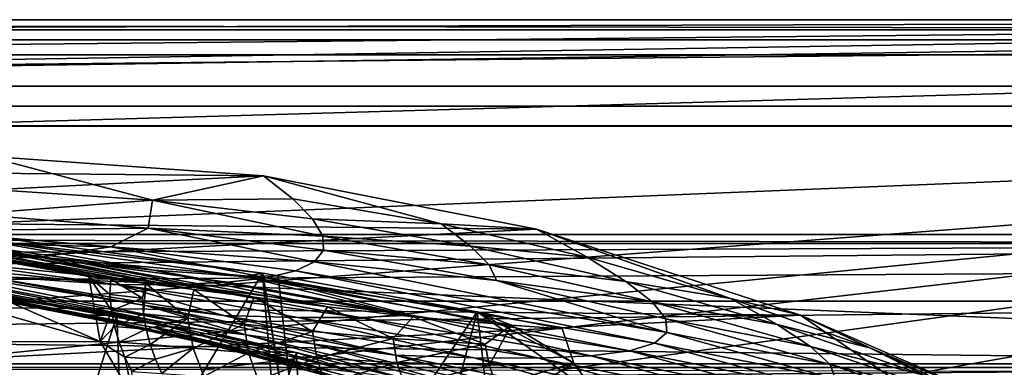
# Model space of a CAD drawing. Header units: metres. Extents: x -1004 to 0, y -808 to 0.
# Tile 141 of 160: x -366 to -219, y -52 to 0. Entities that reach past the tile are written whole.
import ezdxf

# ---------------------------------------------------------------- set-up
doc = ezdxf.new("R2010")
doc.units = ezdxf.units.M

msp = doc.modelspace()

# ---------------------------------------------------------------- linework, layer by layer
at = {"layer": 'None'}
for points in [[(-17.027203, -5.267202, 163.059998), (-987.0271, -5.267202, 163.059998), (-17.027203, -5.267202, 176.059509)], [(-987.0271, -5.267202, 163.059998), (-987.0271, -5.267202, 176.059265), (-17.027203, -5.267202, 176.059509)], [(-17.027203, -5.267202, 176.059509), (-987.0271, -5.267202, 176.059265), (-987.0271, -5.267202, 2050.060059)], [(-987.0271, -5.267202, 2063.060059), (-17.027203, -5.267202, 2063.060059), (-987.0271, -5.267202, 2050.060059)], [(-17.027203, -5.267202, 2063.060059), (-17.027203, -5.267202, 2050.060059), (-987.0271, -5.267202, 2050.060059)], [(-987.0271, -5.267202, 2050.060059), (-17.027203, -5.267202, 2050.060059), (-17.027203, -5.267202, 176.059509)], [(-953.0271, -32.2672, 2063.060059), (-17.027203, -5.267202, 2063.060059), (-987.0271, -5.267202, 2063.060059)], [(-987.0271, -5.267202, 163.059998), (-17.027203, -5.267202, 163.059998), (-953.0271, -32.2672, 163.059998)], [(-953.0271, -32.2672, 2063.060059), (-51.027081, -32.2672, 2063.060059), (-17.027203, -5.267202, 2063.060059)], [(-953.0271, -32.2672, 163.059998), (-17.027203, -5.267202, 163.059998), (-51.027081, -32.2672, 163.059998)], [(-329.705994, -23.457561, 665.789368), (-371.316925, -20.505526, 665.866638), (-412.977356, -22.644466, 665.810608)], [(-370.512573, -25.53261, 752.329712), (-371.316925, -20.505526, 665.866638), (-346.356689, -27.105656, 752.346252)], [(-371.316925, -20.505526, 665.866638), (-329.705994, -23.457561, 665.789368), (-346.356689, -27.105656, 752.346252)], [(-454.059784, -29.87845, 665.621094), (-329.705994, -23.457561, 665.789368), (-412.977356, -22.644466, 665.810608)], [(-288.764374, -31.452314, 665.580017), (-329.705994, -23.457561, 665.789368), (-454.059784, -29.87845, 665.621094)], [(-346.356689, -27.105656, 752.346252), (-329.705994, -23.457561, 665.789368), (-325.308044, -26.919868, 708.246887)], [(-329.705994, -23.457561, 665.789368), (-303.043335, -30.682144, 708.239685), (-325.308044, -26.919868, 708.246887)], [(-329.705994, -23.457561, 665.789368), (-288.764374, -31.452314, 665.580017), (-303.043335, -30.682144, 708.239685)], [(-373.556427, -29.223242, 841.408875), (-370.512573, -25.53261, 752.329712), (-346.356689, -27.105656, 752.346252)], [(-354.224518, -48.323433, 1607.518677), (-426.014893, -28.004723, 1608.051392), (-637.780579, -48.406116, 1607.5177)], [(-390.828033, -32.411217, 1607.935791), (-426.014893, -28.004723, 1608.051392), (-354.224518, -48.323433, 1607.518677)], [(-347.025604, -31.305605, 841.57074), (-373.556427, -29.223242, 841.408875), (-346.356689, -27.105656, 752.346252)], [(-320.802185, -32.499779, 796.889099), (-347.025604, -31.305605, 841.57074), (-346.356689, -27.105656, 752.346252)], [(-322.352905, -29.940189, 752.360352), (-346.356689, -27.105656, 752.346252), (-325.308044, -26.919868, 708.246887)], [(-322.352905, -29.940189, 752.360352), (-320.802185, -32.499779, 796.889099), (-346.356689, -27.105656, 752.346252)], [(-325.308044, -26.919868, 708.246887), (-303.043335, -30.682144, 708.239685), (-322.352905, -29.940189, 752.360352)], [(-373.556427, -29.223242, 841.408875), (-347.025604, -31.305605, 841.57074), (-380.540222, -31.701397, 931.197937)], [(-493.932129, -42.133965, 665.300049), (-288.764374, -31.452314, 665.580017), (-454.059784, -29.87845, 665.621094)], [(-329.888824, -38.088737, 1930.046631), (-382.221283, -31.021881, 1934.762817), (-373.123322, -32.855762, 1900.41626)], [(-329.888824, -38.088737, 1930.046631), (-378.607605, -119.60273, 1985.827881), (-382.221283, -31.021881, 1934.762817)], [(-303.043335, -30.682144, 708.239685), (-298.637604, -34.015434, 752.37146), (-322.352905, -29.940189, 752.360352)], [(-322.352905, -29.940189, 752.360352), (-298.637604, -34.015434, 752.37146), (-320.802185, -32.499779, 796.889099)], [(-288.764374, -31.452314, 665.580017), (-281.121185, -35.679028, 708.232056), (-303.043335, -30.682144, 708.239685)], [(-303.043335, -30.682144, 708.239685), (-281.121185, -35.679028, 708.232056), (-298.637604, -34.015434, 752.37146)], [(-948.0271, -33.606949, 2063.060059), (-56.027115, -33.606968, 2063.060059), (-953.0271, -32.2672, 2063.060059)], [(-56.027115, -33.606968, 2063.060059), (-51.027081, -32.2672, 2063.060059), (-953.0271, -32.2672, 2063.060059)], [(-51.027081, -32.2672, 163.059998), (-56.027115, -33.606968, 163.059998), (-953.0271, -32.2672, 163.059998)], [(-56.027115, -33.606968, 163.059998), (-948.0271, -33.606949, 163.059998), (-953.0271, -32.2672, 163.059998)], [(-249.112656, -44.404568, 665.240845), (-288.764374, -31.452314, 665.580017), (-493.932129, -42.133965, 665.300049)], [(-368.046082, -35.143982, 1779.060425), (-357.969116, -36.395466, 1821.244263), (-396.05838, -31.221979, 1818.252686)], [(-396.05838, -31.221979, 1818.252686), (-357.969116, -36.395466, 1821.244263), (-385.354279, -32.165192, 1859.56665)], [(-352.615112, -34.10157, 931.547241), (-391.5047, -33.140011, 1021.052246), (-380.540222, -31.701397, 931.197937)], [(-390.828033, -32.411217, 1607.935791), (-355.90564, -38.568043, 1607.774292), (-387.783325, -32.822395, 1650.543701)], [(-355.90564, -38.568043, 1607.774292), (-390.828033, -32.411217, 1607.935791), (-354.224518, -48.323433, 1607.518677)], [(-357.969116, -36.395466, 1821.244263), (-346.167297, -37.629963, 1862.987915), (-385.354279, -32.165192, 1859.56665)], [(-385.354279, -32.165192, 1859.56665), (-346.167297, -37.629963, 1862.987915), (-373.123322, -32.855762, 1900.41626)], [(-380.540222, -31.701397, 931.197937), (-347.025604, -31.305605, 841.57074), (-352.615112, -34.10157, 931.547241)], [(-347.025604, -31.305605, 841.57074), (-322.056671, -36.375217, 886.758789), (-352.615112, -34.10157, 931.547241)], [(-320.802185, -32.499779, 796.889099), (-320.693695, -34.635445, 841.724792), (-347.025604, -31.305605, 841.57074)], [(-320.693695, -34.635445, 841.724792), (-322.056671, -36.375217, 886.758789), (-347.025604, -31.305605, 841.57074)], [(-298.637604, -34.015434, 752.37146), (-295.854279, -36.836319, 796.953552), (-320.802185, -32.499779, 796.889099)], [(-320.802185, -32.499779, 796.889099), (-295.854279, -36.836319, 796.953552), (-320.693695, -34.635445, 841.724792)], [(-281.121185, -35.679028, 708.232056), (-288.764374, -31.452314, 665.580017), (-259.648834, -41.886528, 708.22345)], [(-288.764374, -31.452314, 665.580017), (-249.112656, -44.404568, 665.240845), (-259.648834, -41.886528, 708.22345)], [(-948.0271, -33.606949, 2063.060059), (-944.366821, -37.2672, 2063.060059), (-56.027115, -33.606968, 2063.060059)], [(-56.027115, -33.606968, 163.059998), (-944.366821, -37.2672, 163.059998), (-948.0271, -33.606949, 163.059998)], [(-944.366821, -37.2672, 2063.060059), (-943.0271, -42.2672, 2063.060059), (-56.027115, -33.606968, 2063.060059)], [(-943.0271, -42.2672, 163.059998), (-944.366821, -37.2672, 163.059998), (-56.027115, -33.606968, 163.059998)], [(-56.027115, -33.606968, 2063.060059), (-943.0271, -42.2672, 2063.060059), (-59.687374, -37.267273, 2063.060059)], [(-59.687374, -37.267273, 163.059998), (-943.0271, -42.2672, 163.059998), (-56.027115, -33.606968, 163.059998)], [(-363.224915, -35.675426, 1021.520752), (-406.429779, -33.630108, 1110.331299), (-391.5047, -33.140011, 1021.052246)], [(-406.429779, -33.630108, 1110.331299), (-363.224915, -35.675426, 1021.520752), (-378.873779, -36.131615, 1110.74231)], [(-352.615112, -34.10157, 931.547241), (-363.224915, -35.675426, 1021.520752), (-391.5047, -33.140011, 1021.052246)], [(-355.90564, -38.568043, 1607.774292), (-352.606323, -38.974468, 1651.838745), (-387.783325, -32.822395, 1650.543701)], [(-387.783325, -32.822395, 1650.543701), (-352.606323, -38.974468, 1651.838745), (-382.961853, -33.409046, 1693.639282)], [(-352.606323, -38.974468, 1651.838745), (-347.364014, -39.624207, 1695.710938), (-382.961853, -33.409046, 1693.639282)], [(-382.961853, -33.409046, 1693.639282), (-347.364014, -39.624207, 1695.710938), (-376.380219, -34.157349, 1736.502319)], [(-332.659027, -38.595909, 1904.224976), (-329.888824, -38.088737, 1930.046631), (-373.123322, -32.855762, 1900.41626)], [(-346.167297, -37.629963, 1862.987915), (-332.659027, -38.595909, 1904.224976), (-373.123322, -32.855762, 1900.41626)], [(-398.559143, -34.964233, 1198.771606), (-378.873779, -36.131615, 1110.74231), (-351.528809, -39.844673, 1111.137817)], [(-398.559143, -34.964233, 1198.771606), (-351.528809, -39.844673, 1111.137817), (-372.84848, -38.369205, 1198.882446)], [(-347.364014, -39.624207, 1695.710938), (-340.189636, -40.511978, 1739.304565), (-376.380219, -34.157349, 1736.502319)], [(-376.380219, -34.157349, 1736.502319), (-340.189636, -40.511978, 1739.304565), (-368.046082, -35.143982, 1779.060425)], [(-340.189636, -40.511978, 1739.304565), (-331.098114, -41.663582, 1782.532959), (-368.046082, -35.143982, 1779.060425)], [(-368.046082, -35.143982, 1779.060425), (-331.098114, -41.663582, 1782.532959), (-357.969116, -36.395466, 1821.244263)], [(-352.615112, -34.10157, 931.547241), (-329.287231, -38.755657, 976.989563), (-363.224915, -35.675426, 1021.520752)], [(-352.615112, -34.10157, 931.547241), (-322.056671, -36.375217, 886.758789), (-324.917938, -37.737156, 931.882568)], [(-329.287231, -38.755657, 976.989563), (-352.615112, -34.10157, 931.547241), (-324.917938, -37.737156, 931.882568)], [(-320.693695, -34.635445, 841.724792), (-294.738892, -39.184914, 841.864868), (-322.056671, -36.375217, 886.758789)], [(-295.854279, -36.836319, 796.953552), (-294.738892, -39.184914, 841.864868), (-320.693695, -34.635445, 841.724792)], [(-281.121185, -35.679028, 708.232056), (-275.345734, -39.306362, 752.378052), (-298.637604, -34.015434, 752.37146)], [(-298.637604, -34.015434, 752.37146), (-275.345734, -39.306362, 752.378052), (-295.854279, -36.836319, 796.953552)], [(-344.140472, -46.114922, 1333.198608), (-394.124969, -37.021187, 1378.55957), (-392.238312, -36.709766, 1333.232178)], [(-388.058502, -36.834438, 1288.072266), (-339.561523, -46.469772, 1288.034424), (-392.238312, -36.709766, 1333.232178)], [(-392.238312, -36.709766, 1333.232178), (-339.561523, -46.469772, 1288.034424), (-344.140472, -46.114922, 1333.198608)], [(-339.561523, -46.469772, 1288.034424), (-388.058502, -36.834438, 1288.072266), (-332.297424, -47.333519, 1243.259888)], [(-388.058502, -36.834438, 1288.072266), (-381.590179, -37.390095, 1243.237305), (-332.297424, -47.333519, 1243.259888)], [(-378.873779, -36.131615, 1110.74231), (-363.224915, -35.675426, 1021.520752), (-342.594086, -39.792217, 1066.722412)], [(-378.873779, -36.131615, 1110.74231), (-342.594086, -39.792217, 1066.722412), (-351.528809, -39.844673, 1111.137817)], [(-363.224915, -35.675426, 1021.520752), (-335.178711, -39.434776, 1021.971497), (-342.594086, -39.792217, 1066.722412)], [(-329.287231, -38.755657, 976.989563), (-335.178711, -39.434776, 1021.971497), (-363.224915, -35.675426, 1021.520752)], [(-331.098114, -41.663582, 1782.532959), (-320.108795, -43.118938, 1825.30896), (-357.969116, -36.395466, 1821.244263)], [(-357.969116, -36.395466, 1821.244263), (-320.108795, -43.118938, 1825.30896), (-346.167297, -37.629963, 1862.987915)], [(-322.056671, -36.375217, 886.758789), (-269.197296, -46.982265, 887.178772), (-324.917938, -37.737156, 931.882568)], [(-294.738892, -39.184914, 841.864868), (-269.197296, -46.982265, 887.178772), (-322.056671, -36.375217, 886.758789)], [(-275.345734, -39.306362, 752.378052), (-271.401245, -42.372456, 797.006104), (-295.854279, -36.836319, 796.953552)], [(-295.854279, -36.836319, 796.953552), (-271.401245, -42.372456, 797.006104), (-294.738892, -39.184914, 841.864868)], [(-281.121185, -35.679028, 708.232056), (-259.648834, -41.886528, 708.22345), (-275.345734, -39.306362, 752.378052)], [(-943.0271, -42.2672, 2063.060059), (-61.027081, -42.267323, 2063.060059), (-59.687374, -37.267273, 2063.060059)], [(-59.687374, -37.267273, 163.059998), (-61.027081, -42.267323, 163.059998), (-943.0271, -42.2672, 163.059998)], [(-346.032379, -46.272892, 1378.560059), (-394.124969, -37.021187, 1378.55957), (-344.140472, -46.114922, 1333.198608)], [(-391.873138, -37.797089, 1412.809814), (-394.124969, -37.021187, 1378.55957), (-346.032379, -46.272892, 1378.560059)], [(-391.873138, -37.797089, 1412.809814), (-346.032379, -46.272892, 1378.560059), (-343.301666, -47.293324, 1413.208984)], [(-391.873138, -37.797089, 1412.809814), (-362.856018, -43.244026, 1446.829834), (-387.768524, -38.852951, 1446.5177)], [(-362.856018, -43.244026, 1446.829834), (-391.873138, -37.797089, 1412.809814), (-343.301666, -47.293324, 1413.208984)], [(-381.590179, -37.390095, 1243.237305), (-372.84848, -38.369205, 1198.882446), (-347.411743, -42.956787, 1198.982056)], [(-381.590179, -37.390095, 1243.237305), (-347.411743, -42.956787, 1198.982056), (-332.297424, -47.333519, 1243.259888)], [(-322.60022, -124.122322, 1979.295166), (-378.607605, -119.60273, 1985.827881), (-329.888824, -38.088737, 1930.046631)], [(-372.84848, -38.369205, 1198.882446), (-351.528809, -39.844673, 1111.137817), (-335.723145, -44.457417, 1155.360596)], [(-372.84848, -38.369205, 1198.882446), (-335.723145, -44.457417, 1155.360596), (-347.411743, -42.956787, 1198.982056)], [(-320.108795, -43.118938, 1825.30896), (-307.24231, -44.659668, 1867.555298), (-346.167297, -37.629963, 1862.987915)], [(-346.167297, -37.629963, 1862.987915), (-307.24231, -44.659668, 1867.555298), (-332.659027, -38.595909, 1904.224976)], [(-332.659027, -38.595909, 1904.224976), (-329.803864, -38.102722, 1930.036133), (-329.888824, -38.088737, 1930.046631)], [(-327.490509, -38.486088, 1929.765381), (-329.803864, -38.102722, 1930.036133), (-332.659027, -38.595909, 1904.224976)], [(-322.885803, -81.489136, 1954.172607), (-322.60022, -124.122322, 1979.295166), (-329.888824, -38.088737, 1930.046631)], [(-329.888824, -38.088737, 1930.046631), (-329.803864, -38.102722, 1930.036133), (-322.885803, -81.489136, 1954.172607)], [(-329.803864, -38.102722, 1930.036133), (-327.490509, -38.486088, 1929.765381), (-322.885803, -81.489136, 1954.172607)], [(-271.012207, -48.581593, 932.459045), (-329.287231, -38.755657, 976.989563), (-324.917938, -37.737156, 931.882568)], [(-324.917938, -37.737156, 931.882568), (-269.197296, -46.982265, 887.178772), (-271.012207, -48.581593, 932.459045)], [(-387.768524, -38.852951, 1446.5177), (-362.856018, -43.244026, 1446.829834), (-382.185272, -39.810799, 1479.623901)], [(-351.741699, -44.368996, 1507.820435), (-378.974548, -39.71484, 1506.693237), (-382.185272, -39.810799, 1479.623901)], [(-356.623627, -44.363388, 1479.717285), (-351.741699, -44.368996, 1507.820435), (-382.185272, -39.810799, 1479.623901)], [(-362.856018, -43.244026, 1446.829834), (-356.623627, -44.363388, 1479.717285), (-382.185272, -39.810799, 1479.623901)], [(-351.741699, -44.368996, 1507.820435), (-376.558838, -123.533806, 1555.031372), (-378.974548, -39.71484, 1506.693237)], [(-352.764801, -41.299679, 1649.83606), (-352.606323, -38.974468, 1651.838745), (-355.90564, -38.568043, 1607.774292)], [(-352.764801, -41.299679, 1649.83606), (-355.90564, -38.568043, 1607.774292), (-352.520081, -43.707699, 1649.802734)], [(-355.90564, -38.568043, 1607.774292), (-354.224518, -48.323433, 1607.518677), (-352.520081, -43.707699, 1649.802734)], [(-347.877411, -41.84235, 1692.213745), (-352.606323, -38.974468, 1651.838745), (-352.764801, -41.299679, 1649.83606)], [(-347.364014, -39.624207, 1695.710938), (-352.606323, -38.974468, 1651.838745), (-347.877411, -41.84235, 1692.213745)], [(-351.528809, -39.844673, 1111.137817), (-342.594086, -39.792217, 1066.722412), (-315.181061, -44.737602, 1067.138794)], [(-351.528809, -39.844673, 1111.137817), (-324.565857, -44.7416, 1111.502563), (-335.723145, -44.457417, 1155.360596)], [(-315.181061, -44.737602, 1067.138794), (-324.565857, -44.7416, 1111.502563), (-351.528809, -39.844673, 1111.137817)], [(-347.364014, -39.624207, 1695.710938), (-347.877411, -41.84235, 1692.213745), (-347.701141, -44.183155, 1692.171265)], [(-341.078918, -44.855797, 1734.299316), (-347.364014, -39.624207, 1695.710938), (-347.701141, -44.183155, 1692.171265)], [(-340.189636, -40.511978, 1739.304565), (-347.364014, -39.624207, 1695.710938), (-341.078918, -44.855797, 1734.299316)], [(-342.594086, -39.792217, 1066.722412), (-335.178711, -39.434776, 1021.971497), (-307.566467, -44.386841, 1022.387512)], [(-342.594086, -39.792217, 1066.722412), (-307.566467, -44.386841, 1022.387512), (-315.181061, -44.737602, 1067.138794)], [(-335.178711, -39.434776, 1021.971497), (-329.287231, -38.755657, 976.989563), (-307.566467, -44.386841, 1022.387512)], [(-297.666809, -43.873398, 1928.242798), (-327.490509, -38.486088, 1929.765381), (-332.659027, -38.595909, 1904.224976)], [(-307.24231, -44.659668, 1867.555298), (-292.519623, -45.877171, 1909.201782), (-332.659027, -38.595909, 1904.224976)], [(-332.659027, -38.595909, 1904.224976), (-292.519623, -45.877171, 1909.201782), (-297.666809, -43.873398, 1928.242798)], [(-274.803955, -49.747185, 977.693604), (-329.287231, -38.755657, 976.989563), (-271.012207, -48.581593, 932.459045)], [(-307.566467, -44.386841, 1022.387512), (-329.287231, -38.755657, 976.989563), (-274.803955, -49.747185, 977.693604)], [(-322.885803, -81.489136, 1954.172607), (-327.490509, -38.486088, 1929.765381), (-297.666809, -43.873398, 1928.242798)], [(-271.401245, -42.372456, 797.006104), (-269.338623, -44.920368, 841.983826), (-294.738892, -39.184914, 841.864868)], [(-294.738892, -39.184914, 841.864868), (-269.338623, -44.920368, 841.983826), (-269.197296, -46.982265, 887.178772)], [(-259.648834, -41.886528, 708.22345), (-252.611038, -45.783039, 752.378296), (-275.345734, -39.306362, 752.378052)], [(-275.345734, -39.306362, 752.378052), (-252.611038, -45.783039, 752.378296), (-271.401245, -42.372456, 797.006104)], [(-352.520081, -43.707699, 1649.802734), (-347.877411, -41.84235, 1692.213745), (-352.764801, -41.299679, 1649.83606)], [(-332.631409, -45.746151, 1776.097412), (-340.189636, -40.511978, 1739.304565), (-341.078918, -44.855797, 1734.299316)], [(-331.098114, -41.663582, 1782.532959), (-340.189636, -40.511978, 1739.304565), (-332.631409, -45.746151, 1776.097412)], [(-943.0271, -42.2672, 2063.060059), (-943.0271, -52.26717, 2063.060059), (-61.027081, -42.267323, 2063.060059)], [(-61.027081, -42.267323, 163.059998), (-61.026958, -52.26717, 163.059998), (-943.0271, -42.2672, 163.059998)], [(-943.0271, -42.2672, 163.059998), (-61.026958, -52.26717, 163.059998), (-943.0271, -52.26717, 163.059998)], [(-943.0271, -52.26717, 2063.060059), (-61.026958, -52.26717, 2063.060059), (-61.027081, -42.267323, 2063.060059)], [(-531.962463, -59.26767, 664.851257), (-249.112656, -44.404568, 665.240845), (-493.932129, -42.133965, 665.300049)], [(-347.701141, -44.183155, 1692.171265), (-347.877411, -41.84235, 1692.213745), (-352.520081, -43.707699, 1649.802734)], [(-322.343872, -46.839622, 1817.473877), (-331.098114, -41.663582, 1782.532959), (-332.631409, -45.746151, 1776.097412)], [(-320.108795, -43.118938, 1825.30896), (-331.098114, -41.663582, 1782.532959), (-322.343872, -46.839622, 1817.473877)], [(-269.338623, -44.920368, 841.983826), (-271.401245, -42.372456, 797.006104), (-247.59996, -49.072948, 797.04248)], [(-271.401245, -42.372456, 797.006104), (-252.611038, -45.783039, 752.378296), (-247.59996, -49.072948, 797.04248)], [(-259.648834, -41.886528, 708.22345), (-249.112656, -44.404568, 665.240845), (-238.733841, -49.275791, 708.214417)], [(-252.611038, -45.783039, 752.378296), (-259.648834, -41.886528, 708.22345), (-238.733841, -49.275791, 708.214417)], [(-356.623627, -44.363388, 1479.717285), (-362.856018, -43.244026, 1446.829834), (-338.164642, -48.696449, 1447.124756)], [(-338.164642, -48.696449, 1447.124756), (-362.856018, -43.244026, 1446.829834), (-343.301666, -47.293324, 1413.208984)], [(-352.520081, -43.707699, 1649.802734), (-354.224518, -48.323433, 1607.518677), (-352.062744, -46.088573, 1649.768555)], [(-352.062744, -46.088573, 1649.768555), (-347.701141, -44.183155, 1692.171265), (-352.520081, -43.707699, 1649.802734)], [(-347.318787, -46.503281, 1692.127441), (-347.701141, -44.183155, 1692.171265), (-352.062744, -46.088573, 1649.768555)], [(-341.078918, -44.855797, 1734.299316), (-347.701141, -44.183155, 1692.171265), (-347.318787, -46.503281, 1692.127441)], [(-347.411743, -42.956787, 1198.982056), (-335.723145, -44.457417, 1155.360596), (-309.941284, -50.414143, 1155.576294)], [(-347.411743, -42.956787, 1198.982056), (-322.363861, -48.699509, 1199.064941), (-332.297424, -47.333519, 1243.259888)], [(-322.363861, -48.699509, 1199.064941), (-347.411743, -42.956787, 1198.982056), (-309.941284, -50.414143, 1155.576294)], [(-322.885803, -81.489136, 1954.172607), (-297.666809, -43.873398, 1928.242798), (-307.902313, -82.908188, 1952.266235)], [(-310.258728, -47.915363, 1858.355347), (-320.108795, -43.118938, 1825.30896), (-322.343872, -46.839622, 1817.473877)], [(-307.24231, -44.659668, 1867.555298), (-320.108795, -43.118938, 1825.30896), (-310.258728, -47.915363, 1858.355347)], [(-297.666809, -43.873398, 1928.242798), (-293.0112, -83.234268, 1950.633667), (-307.902313, -82.908188, 1952.266235)], [(-292.519623, -45.877171, 1909.201782), (-284.898285, -46.419334, 1928.712402), (-297.666809, -43.873398, 1928.242798)], [(-284.898285, -46.419334, 1928.712402), (-283.157166, -51.584007, 1931.627075), (-297.666809, -43.873398, 1928.242798)], [(-283.157166, -51.584007, 1931.627075), (-279.595428, -56.512371, 1934.360962), (-297.666809, -43.873398, 1928.242798)], [(-297.666809, -43.873398, 1928.242798), (-279.595428, -56.512371, 1934.360962), (-293.0112, -83.234268, 1950.633667)], [(-249.112656, -44.404568, 665.240845), (-531.962463, -59.26767, 664.851257), (-202.874207, -76.227615, 664.407471)], [(-348.900391, -119.331909, 1551.006836), (-376.558838, -123.533806, 1555.031372), (-351.741699, -44.368996, 1507.820435)], [(-331.252136, -49.917217, 1479.793945), (-324.765137, -50.017815, 1509.10791), (-356.623627, -44.363388, 1479.717285)], [(-324.765137, -50.017815, 1509.10791), (-351.741699, -44.368996, 1507.820435), (-356.623627, -44.363388, 1479.717285)], [(-331.252136, -49.917217, 1479.793945), (-356.623627, -44.363388, 1479.717285), (-338.164642, -48.696449, 1447.124756)], [(-324.765137, -50.017815, 1509.10791), (-348.900391, -119.331909, 1551.006836), (-351.741699, -44.368996, 1507.820435)], [(-346.732849, -48.781113, 1692.08252), (-341.078918, -44.855797, 1734.299316), (-347.318787, -46.503281, 1692.127441)], [(-341.078918, -44.855797, 1734.299316), (-346.732849, -48.781113, 1692.08252), (-340.266571, -49.333397, 1734.206665)], [(-332.631409, -45.746151, 1776.097412), (-341.078918, -44.855797, 1734.299316), (-340.266571, -49.333397, 1734.206665)], [(-332.631409, -45.746151, 1776.097412), (-340.266571, -49.333397, 1734.206665), (-331.94635, -50.036453, 1776.012695)], [(-335.723145, -44.457417, 1155.360596), (-324.565857, -44.7416, 1111.502563), (-298.157166, -50.784431, 1111.821167)], [(-335.723145, -44.457417, 1155.360596), (-298.157166, -50.784431, 1111.821167), (-309.941284, -50.414143, 1155.576294)], [(-322.343872, -46.839622, 1817.473877), (-332.631409, -45.746151, 1776.097412), (-331.94635, -50.036453, 1776.012695)], [(-288.374084, -50.831203, 1067.503174), (-324.565857, -44.7416, 1111.502563), (-315.181061, -44.737602, 1067.138794)], [(-324.565857, -44.7416, 1111.502563), (-288.374084, -50.831203, 1067.503174), (-298.157166, -50.784431, 1111.821167)], [(-315.181061, -44.737602, 1067.138794), (-307.566467, -44.386841, 1022.387512), (-280.589111, -50.49107, 1022.751465)], [(-280.589111, -50.49107, 1022.751465), (-288.374084, -50.831203, 1067.503174), (-315.181061, -44.737602, 1067.138794)], [(-296.4263, -48.738655, 1898.673584), (-307.24231, -44.659668, 1867.555298), (-310.258728, -47.915363, 1858.355347)], [(-307.566467, -44.386841, 1022.387512), (-274.803955, -49.747185, 977.693604), (-280.589111, -50.49107, 1022.751465)], [(-292.519623, -45.877171, 1909.201782), (-307.24231, -44.659668, 1867.555298), (-296.4263, -48.738655, 1898.673584)], [(-269.338623, -44.920368, 841.983826), (-244.668945, -51.801949, 842.074158), (-269.197296, -46.982265, 887.178772)], [(-244.668945, -51.801949, 842.074158), (-269.338623, -44.920368, 841.983826), (-247.59996, -49.072948, 797.04248)], [(-247.59996, -49.072948, 797.04248), (-252.611038, -45.783039, 752.378296), (-230.568024, -53.413475, 752.371155)], [(-252.611038, -45.783039, 752.378296), (-238.733841, -49.275791, 708.214417), (-230.568024, -53.413475, 752.371155)], [(-211.374176, -62.171532, 664.775574), (-249.112656, -44.404568, 665.240845), (-202.874207, -76.227615, 664.407471)], [(-249.112656, -44.404568, 665.240845), (-218.480881, -57.810226, 708.20575), (-238.733841, -49.275791, 708.214417)], [(-249.112656, -44.404568, 665.240845), (-211.374176, -62.171532, 664.775574), (-218.480881, -57.810226, 708.20575)], [(-354.224518, -48.323433, 1607.518677), (-351.395966, -48.419643, 1649.734009), (-352.062744, -46.088573, 1649.768555)], [(-351.395966, -48.419643, 1649.734009), (-347.318787, -46.503281, 1692.127441), (-352.062744, -46.088573, 1649.768555)], [(-346.732849, -48.781113, 1692.08252), (-347.318787, -46.503281, 1692.127441), (-351.395966, -48.419643, 1649.734009)], [(-320.502441, -52.521122, 1333.181152), (-346.032379, -46.272892, 1378.560059), (-344.140472, -46.114922, 1333.198608)], [(-322.363007, -52.581688, 1378.559692), (-346.032379, -46.272892, 1378.560059), (-320.502441, -52.521122, 1333.181152)], [(-346.032379, -46.272892, 1378.560059), (-322.363007, -52.581688, 1378.559692), (-343.301666, -47.293324, 1413.208984)], [(-339.561523, -46.469772, 1288.034424), (-315.786743, -53.000256, 1288.011963), (-344.140472, -46.114922, 1333.198608)], [(-344.140472, -46.114922, 1333.198608), (-315.786743, -53.000256, 1288.011963), (-320.502441, -52.521122, 1333.181152)], [(-339.561523, -46.469772, 1288.034424), (-332.297424, -47.333519, 1243.259888), (-308.219482, -54.015511, 1243.258789)], [(-315.786743, -53.000256, 1288.011963), (-339.561523, -46.469772, 1288.034424), (-308.219482, -54.015511, 1243.258789)], [(-322.343872, -46.839622, 1817.473877), (-331.94635, -50.036453, 1776.012695), (-321.732208, -50.822426, 1817.403442)], [(-310.258728, -47.915363, 1858.355347), (-322.343872, -46.839622, 1817.473877), (-321.732208, -50.822426, 1817.403442)], [(-295.867584, -51.886883, 1898.645142), (-292.519623, -45.877171, 1909.201782), (-296.4263, -48.738655, 1898.673584)], [(-292.519623, -45.877171, 1909.201782), (-295.867584, -51.886883, 1898.645142), (-283.157166, -51.584007, 1931.627075)], [(-284.898285, -46.419334, 1928.712402), (-292.519623, -45.877171, 1909.201782), (-283.157166, -51.584007, 1931.627075)], [(-269.197296, -46.982265, 887.178772), (-243.858749, -54.003952, 887.331421), (-271.012207, -48.581593, 932.459045)], [(-269.197296, -46.982265, 887.178772), (-244.668945, -51.801949, 842.074158), (-243.858749, -54.003952, 887.331421)], [(-637.81189, -58.361294, 1607.256836), (-349.237091, -56.875664, 1607.294556), (-637.780579, -48.406116, 1607.5177)], [(-637.780579, -48.406116, 1607.5177), (-349.237091, -56.875664, 1607.294556), (-354.224518, -48.323433, 1607.518677)], [(-351.395966, -48.419643, 1649.734009), (-354.224518, -48.323433, 1607.518677), (-350.523926, -50.679359, 1649.699097)], [(-354.224518, -48.323433, 1607.518677), (-349.237091, -56.875664, 1607.294556), (-350.523926, -50.679359, 1649.699097)], [(-350.523926, -50.679359, 1649.699097), (-346.732849, -48.781113, 1692.08252), (-351.395966, -48.419643, 1649.734009)], [(-343.301666, -47.293324, 1413.208984), (-322.363007, -52.581688, 1378.559692), (-319.438293, -53.694134, 1413.385254)], [(-338.164642, -48.696449, 1447.124756), (-343.301666, -47.293324, 1413.208984), (-319.438293, -53.694134, 1413.385254)], [(-331.252136, -49.917217, 1479.793945), (-338.164642, -48.696449, 1447.124756), (-313.731018, -55.156986, 1447.401611)], [(-313.731018, -55.156986, 1447.401611), (-338.164642, -48.696449, 1447.124756), (-319.438293, -53.694134, 1413.385254)], [(-332.297424, -47.333519, 1243.259888), (-322.363861, -48.699509, 1199.064941), (-297.819336, -55.560478, 1199.125366)], [(-332.297424, -47.333519, 1243.259888), (-297.819336, -55.560478, 1199.125366), (-308.219482, -54.015511, 1243.258789)], [(-322.363861, -48.699509, 1199.064941), (-284.782043, -57.470615, 1155.747559), (-297.819336, -55.560478, 1199.125366)], [(-322.363861, -48.699509, 1199.064941), (-309.941284, -50.414143, 1155.576294), (-284.782043, -57.470615, 1155.747559)], [(-309.681976, -51.502537, 1858.304443), (-310.258728, -47.915363, 1858.355347), (-321.732208, -50.822426, 1817.403442)], [(-296.4263, -48.738655, 1898.673584), (-310.258728, -47.915363, 1858.355347), (-309.681976, -51.502537, 1858.304443)], [(-295.867584, -51.886883, 1898.645142), (-296.4263, -48.738655, 1898.673584), (-309.681976, -51.502537, 1858.304443)], [(-245.204788, -55.704666, 932.672791), (-274.803955, -49.747185, 977.693604), (-271.012207, -48.581593, 932.459045)], [(-271.012207, -48.581593, 932.459045), (-243.858749, -54.003952, 887.331421), (-245.204788, -55.704666, 932.672791)], [(-345.946838, -50.995998, 1692.037109), (-346.732849, -48.781113, 1692.08252), (-350.523926, -50.679359, 1649.699097)], [(-321.921265, -113.105431, 1545.40979), (-348.900391, -119.331909, 1551.006836), (-324.765137, -50.017815, 1509.10791)], [(-340.266571, -49.333397, 1734.206665), (-346.732849, -48.781113, 1692.08252), (-345.946838, -50.995998, 1692.037109)], [(-345.946838, -50.995998, 1692.037109), (-344.968475, -53.13139, 1691.991455), (-340.266571, -49.333397, 1734.206665)], [(-340.266571, -49.333397, 1734.206665), (-344.968475, -53.13139, 1691.991455), (-338.679626, -53.595192, 1734.107422)], [(-331.94635, -50.036453, 1776.012695), (-340.266571, -49.333397, 1734.206665), (-338.679626, -53.595192, 1734.107422)], [(-331.94635, -50.036453, 1776.012695), (-338.679626, -53.595192, 1734.107422), (-330.519928, -54.137676, 1775.916504)], [(-321.732208, -50.822426, 1817.403442), (-331.94635, -50.036453, 1776.012695), (-330.519928, -54.137676, 1775.916504)], [(-324.765137, -50.017815, 1509.10791), (-331.252136, -49.917217, 1479.793945), (-306.108185, -56.41354, 1479.853638)], [(-306.108185, -56.41354, 1479.853638), (-331.252136, -49.917217, 1479.793945), (-313.731018, -55.156986, 1447.401611)], [(-298.321289, -56.500305, 1510.757568), (-321.921265, -113.105431, 1545.40979), (-324.765137, -50.017815, 1509.10791)], [(-298.321289, -56.500305, 1510.757568), (-324.765137, -50.017815, 1509.10791), (-306.108185, -56.41354, 1479.853638)], [(-280.589111, -50.49107, 1022.751465), (-274.803955, -49.747185, 977.693604), (-248.729141, -56.930813, 977.957642)], [(-248.729141, -56.930813, 977.957642), (-274.803955, -49.747185, 977.693604), (-245.204788, -55.704666, 932.672791)], [(-244.668945, -51.801949, 842.074158), (-247.59996, -49.072948, 797.04248), (-224.609024, -56.904636, 797.059326)], [(-224.609024, -56.904636, 797.059326), (-247.59996, -49.072948, 797.04248), (-230.568024, -53.413475, 752.371155)], [(-238.733841, -49.275791, 708.214417), (-218.480881, -57.810226, 708.20575), (-230.568024, -53.413475, 752.371155)], [(-349.455109, -52.850819, 1649.664185), (-345.946838, -50.995998, 1692.037109), (-350.523926, -50.679359, 1649.699097)], [(-350.523926, -50.679359, 1649.699097), (-349.237091, -56.875664, 1607.294556), (-349.455109, -52.850819, 1649.664185)], [(-344.968475, -53.13139, 1691.991455), (-345.946838, -50.995998, 1692.037109), (-349.455109, -52.850819, 1649.664185)], [(-321.732208, -50.822426, 1817.403442), (-330.519928, -54.137676, 1775.916504), (-320.433777, -54.634357, 1817.318359)], [(-321.732208, -50.822426, 1817.403442), (-320.433777, -54.634357, 1817.318359), (-309.681976, -51.502537, 1858.304443)], [(-320.433777, -54.634357, 1817.318359), (-308.488464, -54.930969, 1858.237183), (-309.681976, -51.502537, 1858.304443)], [(-309.941284, -50.414143, 1155.576294), (-298.157166, -50.784431, 1111.821167), (-272.47406, -57.925327, 1112.078247)], [(-309.941284, -50.414143, 1155.576294), (-272.47406, -57.925327, 1112.078247), (-284.782043, -57.470615, 1155.747559)], [(-309.681976, -51.502537, 1858.304443), (-308.488464, -54.930969, 1858.237183), (-295.867584, -51.886883, 1898.645142)], [(-298.157166, -50.784431, 1111.821167), (-288.374084, -50.831203, 1067.503174), (-262.362732, -58.023556, 1067.798096)], [(-298.157166, -50.784431, 1111.821167), (-262.362732, -58.023556, 1067.798096), (-272.47406, -57.925327, 1112.078247)], [(-283.157166, -51.584007, 1931.627075), (-295.867584, -51.886883, 1898.645142), (-294.769318, -54.885746, 1898.599609)], [(-283.157166, -51.584007, 1931.627075), (-294.769318, -54.885746, 1898.599609), (-293.169739, -57.646416, 1898.538452)], [(-279.595428, -56.512371, 1934.360962), (-283.157166, -51.584007, 1931.627075), (-293.169739, -57.646416, 1898.538452)], [(-254.446625, -57.697723, 1023.045593), (-288.374084, -50.831203, 1067.503174), (-280.589111, -50.49107, 1022.751465)], [(-288.374084, -50.831203, 1067.503174), (-254.446625, -57.697723, 1023.045593), (-262.362732, -58.023556, 1067.798096)], [(-248.729141, -56.930813, 977.957642), (-254.446625, -57.697723, 1023.045593), (-280.589111, -50.49107, 1022.751465)], [(-295.867584, -51.886883, 1898.645142), (-308.488464, -54.930969, 1858.237183), (-294.769318, -54.885746, 1898.599609)], [(-244.668945, -51.801949, 842.074158), (-220.908829, -59.79689, 842.129456), (-243.858749, -54.003952, 887.331421)], [(-220.908829, -59.79689, 842.129456), (-244.668945, -51.801949, 842.074158), (-224.609024, -56.904636, 797.059326)]]:
    msp.add_3dface(points, dxfattribs=at)
at = {"layer": 'None012310'}
for points in [[(-1001.018677, -3.016087, 2111.019775), (-0.018654, -0.016087, 2111.019775), (-1004.018677, -0.016087, 2111.019775)], [(-1004.018677, -0.016087, 2050.999756), (-0.018654, -0.016087, 2050.999756), (-988.018677, -16.016087, 2050.999756)], [(-1004.018677, -0.016087, 2050.999756), (-1004.018677, -0.016087, 2111.019775), (-0.018654, -0.016087, 2050.999756)], [(-1004.018677, -0.016087, 2111.019775), (-0.018654, -0.016087, 2111.019775), (-0.018654, -0.016087, 2050.999756)], [(-1001.018677, -3.016087, 2111.019775), (-3.018654, -3.016087, 2111.019775), (-0.018654, -0.016087, 2111.019775)], [(-0.018654, -0.016087, 2050.999756), (-16.018654, -16.016087, 2050.999756), (-988.018677, -16.016087, 2050.999756)], [(-991.018677, -13.016087, 2053.855713), (-3.018654, -3.016087, 2053.855713), (-1001.018677, -3.016087, 2053.855713)], [(-1001.018677, -3.016087, 2053.855713), (-3.018654, -3.016087, 2053.855713), (-1001.018677, -3.016087, 2111.019775)], [(-3.018654, -3.016087, 2053.855713), (-3.018654, -3.016087, 2111.019775), (-1001.018677, -3.016087, 2111.019775)], [(-991.018677, -13.016087, 2053.855713), (-13.018654, -13.016087, 2053.855713), (-3.018654, -3.016087, 2053.855713)], [(-13.018654, -13.016087, 2065.279785), (-991.018677, -13.016087, 2065.279785), (-51.716675, -51.714104, 2065.279785)], [(-51.716675, -51.714104, 2065.279785), (-991.018677, -13.016087, 2065.279785), (-952.320618, -51.714104, 2065.279785)], [(-13.018654, -13.016087, 2065.279785), (-13.018654, -13.016087, 2053.855713), (-991.018677, -13.016087, 2065.279785)], [(-13.018654, -13.016087, 2053.855713), (-991.018677, -13.016087, 2053.855713), (-991.018677, -13.016087, 2065.279785)], [(-16.018654, -16.016087, 2050.999756), (-16.018654, -16.016087, 2063.023682), (-988.018677, -16.016087, 2050.999756)], [(-16.018654, -16.016087, 2063.023682), (-988.018677, -16.016087, 2063.023682), (-988.018677, -16.016087, 2050.999756)], [(-16.018654, -16.016087, 2063.023682), (-949.849792, -54.184963, 2063.023682), (-988.018677, -16.016087, 2063.023682)], [(-54.187531, -54.184963, 2063.023682), (-949.849792, -54.184963, 2063.023682), (-16.018654, -16.016087, 2063.023682)], [(-51.716675, -51.714104, 2065.279785), (-952.320618, -51.714104, 2065.279785), (-502.018646, -55.05748, 2077.158447)], [(-54.777439, -54.774872, 2076.154297), (-51.716675, -51.714104, 2065.279785), (-502.018646, -55.05748, 2077.158447)]]:
    msp.add_3dface(points, dxfattribs=at)
at = {"layer": 'None012349'}
for points in [[(-1002.510071, -1.527202, 175), (-1.527202, -1.527202, 175), (-1004.037292, 0)], [(-1.527202, -1.527202, 175), (0, 0), (-1004.037292, 0)], [(0, 0), (-994.037292, -10), (-1004.037292, 0)], [(-10, -10), (-994.037292, -10), (0, 0)], [(-1002.510071, -1.527202, 175), (-982.615723, -15.961353, 175), (-1.527202, -1.527202, 175)], [(-982.615723, -15.961353, 175), (-21.421595, -15.961353, 175), (-1.527202, -1.527202, 175)], [(-994.037292, -10, 90), (-994.037292, -10), (-10, -10, 90)], [(-994.037292, -10), (-10, -10), (-10, -10, 90)], [(-10, -10, 90), (-502.018646, -625.846375, 90), (-994.037292, -10, 90)], [(-494.003571, -626.560364, 90), (-502.018646, -625.846375, 90), (-10, -10, 90)], [(-485.779327, -628.854126, 90), (-494.003571, -626.560364, 90), (-10, -10, 90)], [(-477.800262, -632.855408, 90), (-485.779327, -628.854126, 90), (-10, -10, 90)], [(-10, -10, 90), (-470.61264, -638.481506, 90), (-477.800262, -632.855408, 90)], [(-217.024689, -763.271118, 90), (-470.61264, -638.481506, 90), (-10, -10, 90)], [(-982.615723, -15.961353, 163.059708), (-502.018616, -52.467403, 163.059708), (-21.421595, -15.961353, 163.059708)], [(-982.615723, -15.961353, 163.059708), (-21.421595, -15.961353, 163.059708), (-982.615723, -15.961353, 175)], [(-21.421595, -15.961353, 163.059708), (-21.421595, -15.961353, 175), (-982.615723, -15.961353, 175)], [(-502.018616, -52.467403, 163.059708), (-392.651337, -52.505695, 163.059708), (-21.421595, -15.961353, 163.059708)], [(-21.421595, -15.961353, 163.059708), (-392.651337, -52.505695, 163.059708), (-338.845154, -52.554459, 163.059708)], [(-338.845154, -52.554459, 163.059708), (-285.397644, -52.625267, 163.059708), (-21.421595, -15.961353, 163.059708)], [(-285.397644, -52.625267, 163.059708), (-229.40918, -52.727482, 163.059708), (-21.421595, -15.961353, 163.059708)], [(-21.421595, -15.961353, 163.059708), (-229.40918, -52.727482, 163.059708), (-174.48114, -52.861713, 163.059708)]]:
    msp.add_3dface(points, dxfattribs=at)

doc.saveas('drawing.dxf')
